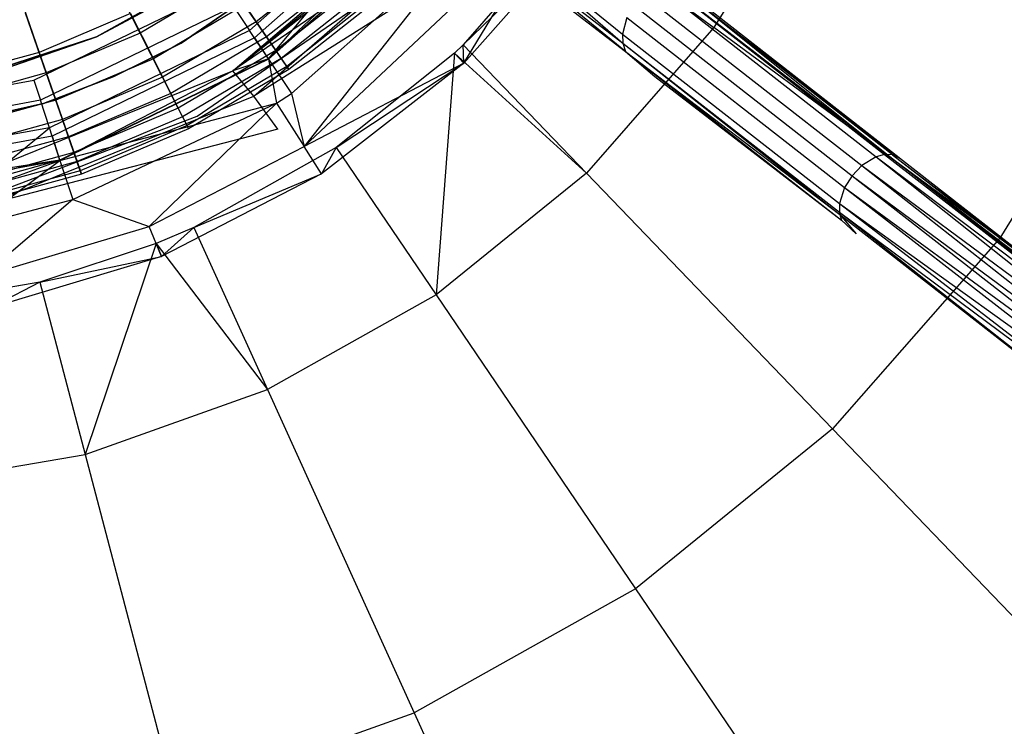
# Model space of a CAD drawing. Extents: x 5.4 to 34.8, y -14.7 to 14.7.
# Tile 158 of 251: x 20.9 to 24.3, y -4.8 to -2.3. Entities that reach past the tile are written whole.
import ezdxf

# ---------------------------------------------------------------- set-up
doc = ezdxf.new("R2010")
doc.units = 0
doc.header["$LTSCALE"] = 2.54
doc.layers.get('0').update_dxf_attribs({"color": 13, "linetype": 'CONTINUOUS'})

# ---------------------------------------------------------------- blocks, each defined once
blk = doc.blocks.new('BOHO_S_PM_7777_STL')
at = {"color": 0}
for p, q in [((23.6608, -1.7759, 24.9682), (23.3098, -2.3484, 24.9682)), ((23.6608, -1.7759, 24.9682), (23.3098, -2.3484, 24.9682)), ((22.2754, -1.8463, 25.9286), (21.6974, -2.3588, 25.9286)), ((22.2754, -1.8463, 25.9286), (21.6974, -2.3588, 25.9286)), ((22.2986, -1.8662, 26.5706), (21.7144, -2.3842, 26.5706)), ((22.2986, -1.8662, 26.5706), (21.7144, -2.3842, 26.5706)), ((21.7631, -2.4571, 25.704), (22.2754, -1.8463, 25.9286)), ((21.7631, -2.4571, 25.704), (22.2754, -1.8463, 25.9286)), ((21.6397, -2.4985, 25.6517), (22.342, -1.9019, 25.6517)), ((21.6397, -2.4985, 25.6517), (22.342, -1.9019, 25.6517)), ((21.6397, -2.4985, 25.6517), (22.3466, -1.9187, 25.6758)), ((21.6397, -2.4985, 25.6517), (22.3466, -1.9187, 25.6758)), ((21.6397, -2.4985, 25.6517), (22.3565, -1.9333, 25.704)), ((21.6397, -2.4985, 25.6517), (22.3565, -1.9333, 25.704)), ((22.4588, -1.9387, 25.4475), (21.6397, -2.4985, 25.6517)), ((22.4588, -1.9387, 25.4475), (21.6397, -2.4985, 25.6517)), ((21.7125, -2.5864, 25.4475), (22.4588, -1.9387, 25.4475)), ((21.7125, -2.5864, 25.4475), (22.4588, -1.9387, 25.4475)), ((21.7631, -2.4571, 25.704), (22.3355, -1.9173, 25.7458)), ((21.7631, -2.4571, 25.704), (22.3355, -1.9173, 25.7458)), ((22.3565, -1.9333, 25.704), (21.7631, -2.4571, 25.704)), ((22.3565, -1.9333, 25.704), (21.7631, -2.4571, 25.704)), ((22.3657, -1.9238, 26.1937), (21.7635, -2.4578, 26.1937)), ((22.3657, -1.9238, 26.1937), (21.7635, -2.4578, 26.1937)), ((21.887, -2.7612, 25.8475), (22.7652, -1.9371, 25.8475)), ((21.887, -2.7612, 25.8475), (22.7652, -1.9371, 25.8475)), ((22.4416, -2.4722, 25.6432), (22.7652, -1.9371, 25.8475)), ((22.4416, -2.4722, 25.6432), (22.7652, -1.9371, 25.8475)), ((22.4588, -1.9387, 25.4475), (22.9932, -2.4022, 24.7845)), ((22.4588, -1.9387, 25.4475), (22.9932, -2.4022, 24.7845)), ((22.4588, -1.9387, 25.4475), (22.9921, -2.371, 24.7633)), ((22.4588, -1.9387, 25.4475), (22.9921, -2.371, 24.7633)), ((22.8125, -1.9821, 25.563), (22.4388, -2.4083, 25.563)), ((22.8125, -1.9821, 25.563), (22.4388, -2.4083, 25.563)), ((22.8125, -1.9821, 25.563), (23.3098, -2.3484, 24.9682)), ((22.8125, -1.9821, 25.563), (23.3098, -2.3484, 24.9682)), ((22.4388, -2.4083, 25.563), (22.8564, -2.0039, 25.6432)), ((22.4388, -2.4083, 25.563), (22.8564, -2.0039, 25.6432)), ((22.8564, -2.0039, 25.6432), (22.4416, -2.4722, 25.6432)), ((22.8564, -2.0039, 25.6432), (22.4416, -2.4722, 25.6432)), ((23.0031, -2.4311, 24.8113), (22.485, -2.0106, 25.4463)), ((22.485, -2.0106, 25.4463), (22.9932, -2.4022, 24.7845)), ((22.485, -2.0106, 25.4463), (22.9932, -2.4022, 24.7845)), ((23.0031, -2.4311, 24.8113), (22.485, -2.0106, 25.4463)), ((23.9526, -2.8001, 24.0206), (22.9456, -2.0136, 25.1557)), ((21.843, -2.5768, 25.8507), (22.4744, -2.0169, 25.8507)), ((21.843, -2.5768, 25.8507), (22.4744, -2.0169, 25.8507)), ((22.4744, -2.0169, 25.8507), (21.887, -2.7612, 25.8475)), ((22.4744, -2.0169, 25.8507), (21.887, -2.7612, 25.8475)), ((22.5327, -2.0699, 25.4449), (21.7125, -2.5864, 25.4475)), ((22.5327, -2.0699, 25.4449), (23.0031, -2.4311, 24.8113)), ((21.891, -2.1055, 154.1511), (21.4606, -2.4022, 154.1511)), ((21.4606, -2.4022, 161.7511), (21.891, -2.1055, 161.7511)), ((21.891, -2.1055, 154.1511), (21.4606, -2.4022, 154.1511)), ((21.4606, -2.4022, 161.7511), (21.891, -2.1055, 161.7511)), ((22.0165, -2.0947, 15.6335), (21.7204, -2.3285, 15.6335)), ((22.0165, -2.0947, 15.6335), (21.7204, -2.3285, 15.6335)), ((21.1659, -2.3812, 154.1511), (21.6104, -2.1318, 154.1511)), ((21.6104, -2.1318, 161.7511), (21.1659, -2.3812, 161.7511)), ((21.6104, -2.1318, 161.7511), (21.1659, -2.3812, 161.7511)), ((21.1659, -2.3812, 154.1511), (21.6104, -2.1318, 154.1511)), ((22.0588, -2.1415, 17.6916), (21.7561, -2.3806, 17.6916)), ((22.0588, -2.1415, 17.6916), (21.7561, -2.3806, 17.6916)), ((21.5344, -2.1829, 154.4311), (21.1659, -2.3812, 154.4311)), ((21.1659, -2.3812, 154.3511), (21.5344, -2.1829, 154.3511)), ((21.5344, -2.1829, 154.4311), (21.1659, -2.3812, 154.4311)), ((21.1659, -2.3812, 154.3511), (21.5344, -2.1829, 154.3511)), ((21.3184, -2.3676, 15.2737), (21.2194, -2.1718, 14.9409)), ((21.3184, -2.3676, 15.2737), (21.2194, -2.1718, 14.9409)), ((21.6233, -2.187, 15.2737), (21.3184, -2.3676, 15.2737)), ((21.6233, -2.187, 15.2737), (21.3184, -2.3676, 15.2737)), ((21.7204, -2.3285, 15.6335), (21.6233, -2.187, 15.2737)), ((21.7204, -2.3285, 15.6335), (21.6233, -2.187, 15.2737)), ((22.0974, -2.1842, 16.0134), (21.7886, -2.428, 16.0134)), ((22.0974, -2.1842, 16.0134), (21.7886, -2.428, 16.0134)), ((20.9486, -2.5313, 26.5706), (21.6009, -2.2144, 26.5706)), ((20.9486, -2.5313, 26.5706), (21.6009, -2.2144, 26.5706)), ((22.1198, -2.2089, 17.2516), (21.8075, -2.4555, 17.2516)), ((22.1198, -2.2089, 17.2516), (21.8075, -2.4555, 17.2516)), ((23.1191, -2.2083, 24.7632), (23.8727, -2.7971, 23.9339)), ((23.1191, -2.2083, 24.7632), (23.8727, -2.7971, 23.9339)), ((23.9094, -2.7887, 23.964), (23.1496, -2.2018, 24.7844)), ((23.1496, -2.2018, 24.7844), (23.9017, -2.7894, 23.9568)), ((23.1496, -2.2018, 24.7844), (23.9017, -2.7894, 23.9568)), ((23.9094, -2.7887, 23.964), (23.1496, -2.2018, 24.7844)), ((23.9301, -2.7903, 23.9859), (23.1801, -2.2043, 24.8112)), ((23.1801, -2.2043, 24.8112), (23.9526, -2.8001, 24.0206)), ((23.1801, -2.2043, 24.8112), (23.9526, -2.8001, 24.0206)), ((23.9094, -2.7887, 23.964), (23.1801, -2.2043, 24.8112)), ((23.9301, -2.7903, 23.9859), (23.1801, -2.2043, 24.8112)), ((23.9094, -2.7887, 23.964), (23.1801, -2.2043, 24.8112)), ((20.8963, -2.23, 18.9274), (20.9673, -2.4345, 18.5337)), ((20.8963, -2.23, 18.9274), (20.9673, -2.4345, 18.5337)), ((21.5161, -2.6564, 21.4263), (22.1113, -2.2455, 21.4263)), ((21.5161, -2.6564, 21.4263), (22.1113, -2.2455, 21.4263)), ((21.5161, -2.6564, 21.2294), (22.1113, -2.2455, 21.2294)), ((21.5161, -2.6564, 21.2294), (22.1113, -2.2455, 21.2294)), ((22.1425, -2.2341, 16.4063), (21.8267, -2.4835, 16.4063)), ((22.1425, -2.2341, 16.4063), (21.8267, -2.4835, 16.4063)), ((22.1511, -2.2435, 16.8047), (21.8339, -2.4939, 16.8047)), ((22.1511, -2.2435, 16.8047), (21.8339, -2.4939, 16.8047)), ((23.0675, -2.2374, 24.7393), (23.8229, -2.8275, 23.908)), ((23.0675, -2.2374, 24.7393), (23.8229, -2.8275, 23.908)), ((21.6416, -2.2753, 26.2386), (20.9714, -2.601, 26.2386)), ((21.6416, -2.2753, 26.2386), (20.9714, -2.601, 26.2386)), ((21.6801, -2.2699, 18.1204), (21.3637, -2.4573, 18.1204)), ((21.6801, -2.2699, 18.1204), (21.3637, -2.4573, 18.1204)), ((21.6416, -2.2753, 26.2386), (21.6974, -2.3588, 25.9286)), ((21.6416, -2.2753, 26.2386), (21.6974, -2.3588, 25.9286)), ((21.6801, -2.2699, 18.1204), (21.7561, -2.3806, 17.6916)), ((21.6801, -2.2699, 18.1204), (21.7561, -2.3806, 17.6916)), ((23.0333, -2.2722, 24.7334), (23.7891, -2.8627, 23.9017)), ((23.0333, -2.2722, 24.7334), (23.7891, -2.8627, 23.9017)), ((20.9921, -2.506, 15.2737), (20.9201, -2.2987, 14.9409)), ((20.9921, -2.506, 15.2737), (20.9201, -2.2987, 14.9409)), ((21.2842, -2.3001, 18.5337), (20.9673, -2.4345, 18.5337)), ((21.2842, -2.3001, 18.5337), (20.9673, -2.4345, 18.5337)), ((21.2842, -2.3001, 18.5337), (21.3637, -2.4573, 18.1204)), ((21.2842, -2.3001, 18.5337), (21.3637, -2.4573, 18.1204)), ((23.0078, -2.3138, 24.7393), (22.9921, -2.371, 24.7633)), ((23.0078, -2.3138, 24.7393), (22.9921, -2.371, 24.7633)), ((23.0078, -2.3138, 24.7393), (23.7631, -2.904, 23.9081)), ((23.0078, -2.3138, 24.7393), (23.7631, -2.904, 23.9081)), ((21.7204, -2.3285, 15.6335), (21.3958, -2.5208, 15.6335)), ((21.7204, -2.3285, 15.6335), (21.3958, -2.5208, 15.6335)), ((21.7886, -2.428, 16.0134), (21.7204, -2.3285, 15.6335)), ((21.7886, -2.428, 16.0134), (21.7204, -2.3285, 15.6335)), ((23.3098, -2.3484, 24.9682), (22.867, -2.8534, 24.9682)), ((23.3098, -2.3484, 24.9682), (22.867, -2.8534, 24.9682)), ((24.3022, -3.0796, 23.9095), (23.3098, -2.3484, 24.9682)), ((24.3022, -3.0796, 23.9095), (23.3098, -2.3484, 24.9682)), ((24.7626, -2.3288, 23.9095), (24.3022, -3.0796, 23.9095)), ((24.7626, -2.3288, 23.9095), (24.3022, -3.0796, 23.9095)), ((20.6813, -2.5391, 154.1511), (21.1659, -2.3812, 154.1511)), ((21.1659, -2.3812, 161.7511), (20.6813, -2.5391, 161.7511)), ((21.1659, -2.3812, 161.7511), (20.6813, -2.5391, 161.7511)), ((20.6813, -2.5391, 154.1511), (21.1659, -2.3812, 154.1511)), ((20.7704, -2.5178, 154.3511), (21.1659, -2.3812, 154.3511)), ((21.1659, -2.3812, 154.4311), (20.7704, -2.5178, 154.4311)), ((21.1659, -2.3812, 154.4311), (20.7704, -2.5178, 154.4311)), ((20.7704, -2.5178, 154.3511), (21.1659, -2.3812, 154.3511)), ((21.3184, -2.3676, 15.2737), (20.9921, -2.506, 15.2737)), ((21.3184, -2.3676, 15.2737), (20.9921, -2.506, 15.2737)), ((21.6974, -2.3588, 25.9286), (21.0026, -2.6964, 25.9286)), ((21.6974, -2.3588, 25.9286), (21.0026, -2.6964, 25.9286)), ((21.7144, -2.3842, 26.5706), (21.0121, -2.7254, 26.5706)), ((21.7144, -2.3842, 26.5706), (21.0121, -2.7254, 26.5706)), ((21.1659, -2.3812, 161.7511), (21.1659, -2.3812, 154.1511)), ((21.1659, -2.3812, 161.7511), (21.1659, -2.3812, 154.1511)), ((21.1659, -2.3812, 154.4311), (21.1659, -2.3812, 154.3511)), ((21.1659, -2.3812, 154.4311), (21.1659, -2.3812, 154.3511)), ((21.3958, -2.5208, 15.6335), (21.3184, -2.3676, 15.2737)), ((21.3958, -2.5208, 15.6335), (21.3184, -2.3676, 15.2737)), ((21.7561, -2.3806, 17.6916), (21.4242, -2.5771, 17.6916)), ((21.7561, -2.3806, 17.6916), (21.4242, -2.5771, 17.6916)), ((21.7631, -2.4571, 25.704), (21.6974, -2.3588, 25.9286)), ((21.7631, -2.4571, 25.704), (21.6974, -2.3588, 25.9286)), ((21.7144, -2.3842, 26.5706), (21.7635, -2.4578, 26.1937)), ((21.7144, -2.3842, 26.5706), (21.7635, -2.4578, 26.1937)), ((21.7561, -2.3806, 17.6916), (21.8075, -2.4555, 17.2516)), ((21.7561, -2.3806, 17.6916), (21.8075, -2.4555, 17.2516)), ((22.9921, -2.371, 24.7633), (22.9932, -2.4022, 24.7845)), ((22.9921, -2.371, 24.7633), (22.9932, -2.4022, 24.7845)), ((22.9921, -2.371, 24.7633), (23.7457, -2.9597, 23.934)), ((22.9921, -2.371, 24.7633), (23.7457, -2.9597, 23.934)), ((21.4606, -2.4022, 154.1511), (21.2262, -2.5186, 154.1511)), ((21.2262, -2.5186, 161.7511), (21.4606, -2.4022, 161.7511)), ((21.4606, -2.4022, 154.1511), (21.2262, -2.5186, 154.1511)), ((21.2262, -2.5186, 161.7511), (21.4606, -2.4022, 161.7511)), ((21.4606, -2.4022, 154.1511), (21.4606, -2.4022, 161.7511)), ((21.4606, -2.4022, 154.1511), (21.4606, -2.4022, 161.7511)), ((22.4388, -2.4083, 25.563), (22.4086, -2.437, 25.563)), ((22.4388, -2.4083, 25.563), (22.4086, -2.437, 25.563)), ((22.4388, -2.4083, 25.563), (22.867, -2.8534, 24.9682)), ((22.4388, -2.4083, 25.563), (22.867, -2.8534, 24.9682)), ((22.4416, -2.4722, 25.6432), (22.4388, -2.4083, 25.563)), ((22.4416, -2.4722, 25.6432), (22.4388, -2.4083, 25.563)), ((22.9932, -2.4022, 24.7845), (23.0031, -2.4311, 24.8113)), ((22.9932, -2.4022, 24.7845), (23.0031, -2.4311, 24.8113)), ((22.9932, -2.4022, 24.7845), (23.7464, -2.9973, 23.964)), ((22.9932, -2.4022, 24.7845), (23.7464, -2.9973, 23.964)), ((22.9932, -2.4022, 24.7845), (23.7452, -2.9897, 23.9569)), ((22.9932, -2.4022, 24.7845), (23.7452, -2.9897, 23.9569)), ((20.9673, -2.4345, 18.5337), (20.6352, -2.5254, 18.5337)), ((20.9673, -2.4345, 18.5337), (20.6352, -2.5254, 18.5337)), ((20.9673, -2.4345, 18.5337), (21.0251, -2.6009, 18.1204)), ((20.9673, -2.4345, 18.5337), (21.0251, -2.6009, 18.1204)), ((21.3637, -2.4573, 18.1204), (21.0251, -2.6009, 18.1204)), ((21.3637, -2.4573, 18.1204), (21.0251, -2.6009, 18.1204)), ((21.7631, -2.4571, 25.704), (21.0393, -2.8088, 25.704)), ((21.7631, -2.4571, 25.704), (21.0393, -2.8088, 25.704)), ((21.7635, -2.4578, 26.1937), (21.0395, -2.8095, 26.1937)), ((21.7635, -2.4578, 26.1937), (21.0395, -2.8095, 26.1937)), ((21.3637, -2.4573, 18.1204), (21.4242, -2.5771, 17.6916)), ((21.3637, -2.4573, 18.1204), (21.4242, -2.5771, 17.6916)), ((21.7886, -2.428, 16.0134), (21.4502, -2.6285, 16.0134)), ((21.7886, -2.428, 16.0134), (21.4502, -2.6285, 16.0134)), ((21.8075, -2.4555, 17.2516), (21.4652, -2.6582, 17.2516)), ((21.8075, -2.4555, 17.2516), (21.4652, -2.6582, 17.2516)), ((21.7631, -2.4571, 25.704), (21.6397, -2.4985, 25.6517)), ((21.7631, -2.4571, 25.704), (21.6397, -2.4985, 25.6517)), ((21.7635, -2.4578, 26.1937), (21.843, -2.5768, 25.8507)), ((21.7635, -2.4578, 26.1937), (21.843, -2.5768, 25.8507)), ((21.7635, -2.4578, 26.1937), (21.7909, -2.6109, 25.8507)), ((21.7635, -2.4578, 26.1937), (21.7909, -2.6109, 25.8507)), ((21.8267, -2.4835, 16.4063), (21.7886, -2.428, 16.0134)), ((21.8267, -2.4835, 16.4063), (21.7886, -2.428, 16.0134)), ((21.8075, -2.4555, 17.2516), (21.8339, -2.4939, 16.8047)), ((21.8075, -2.4555, 17.2516), (21.8339, -2.4939, 16.8047)), ((22.4086, -2.437, 25.563), (21.9985, -2.7652, 25.563)), ((22.4086, -2.437, 25.563), (21.9985, -2.7652, 25.563)), ((22.4086, -2.437, 25.563), (22.3453, -3.2763, 24.9682)), ((22.4086, -2.437, 25.563), (22.3453, -3.2763, 24.9682)), ((22.4086, -2.437, 25.563), (22.867, -2.8534, 24.9682)), ((22.4086, -2.437, 25.563), (22.867, -2.8534, 24.9682)), ((22.4086, -2.437, 25.563), (22.4416, -2.4722, 25.6432)), ((22.4086, -2.437, 25.563), (22.4416, -2.4722, 25.6432)), ((23.0031, -2.4311, 24.8113), (23.1051, -2.5186, 24.7481)), ((23.0031, -2.4311, 24.8113), (23.7531, -3.017, 23.986)), ((23.0031, -2.4311, 24.8113), (23.7531, -3.017, 23.986)), ((23.0031, -2.4311, 24.8113), (23.7464, -2.9973, 23.964)), ((23.0031, -2.4311, 24.8113), (23.7464, -2.9973, 23.964)), ((21.8267, -2.4835, 16.4063), (21.4805, -2.6885, 16.4063)), ((21.8267, -2.4835, 16.4063), (21.4805, -2.6885, 16.4063)), ((21.8339, -2.4939, 16.8047), (21.4862, -2.6999, 16.8047)), ((21.8339, -2.4939, 16.8047), (21.4862, -2.6999, 16.8047)), ((21.8339, -2.4939, 16.8047), (21.8267, -2.4835, 16.4063)), ((21.8339, -2.4939, 16.8047), (21.8267, -2.4835, 16.4063)), ((22.4416, -2.4722, 25.6432), (21.887, -2.7612, 25.8475)), ((22.4416, -2.4722, 25.6432), (21.887, -2.7612, 25.8475)), ((22.4416, -2.4722, 25.6432), (21.9478, -2.8564, 25.6432)), ((22.4416, -2.4722, 25.6432), (21.9478, -2.8564, 25.6432)), ((21.9985, -2.7652, 25.563), (22.4416, -2.4722, 25.6432)), ((21.9985, -2.7652, 25.563), (22.4416, -2.4722, 25.6432)), ((20.9921, -2.506, 15.2737), (20.6503, -2.5996, 15.2737)), ((20.9921, -2.506, 15.2737), (20.6503, -2.5996, 15.2737)), ((20.7702, -2.8505, 25.6517), (21.6397, -2.4985, 25.6517)), ((20.7702, -2.8505, 25.6517), (21.6397, -2.4985, 25.6517)), ((21.2262, -2.5186, 154.1511), (20.9818, -2.6121, 154.1511)), ((20.9818, -2.6121, 161.7511), (21.2262, -2.5186, 161.7511)), ((20.9818, -2.6121, 161.7511), (21.2262, -2.5186, 161.7511)), ((21.2262, -2.5186, 154.1511), (20.9818, -2.6121, 154.1511)), ((21.0484, -2.6681, 15.6335), (20.9921, -2.506, 15.2737)), ((21.0484, -2.6681, 15.6335), (20.9921, -2.506, 15.2737)), ((21.0393, -2.8088, 25.704), (21.6397, -2.4985, 25.6517)), ((21.0393, -2.8088, 25.704), (21.6397, -2.4985, 25.6517)), ((21.3958, -2.5208, 15.6335), (21.0484, -2.6681, 15.6335)), ((21.3958, -2.5208, 15.6335), (21.0484, -2.6681, 15.6335)), ((21.2262, -2.5186, 154.1511), (21.2262, -2.5186, 161.7511)), ((21.2262, -2.5186, 154.1511), (21.2262, -2.5186, 161.7511)), ((21.4502, -2.6285, 16.0134), (21.3958, -2.5208, 15.6335)), ((21.4502, -2.6285, 16.0134), (21.3958, -2.5208, 15.6335)), ((21.7125, -2.5864, 25.4475), (21.6397, -2.4985, 25.6517)), ((21.7125, -2.5864, 25.4475), (21.6397, -2.4985, 25.6517)), ((23.1051, -2.5186, 24.7481), (23.7531, -3.017, 23.986)), ((20.2351, -2.6605, 26.5706), (20.9486, -2.5313, 26.5706)), ((20.2351, -2.6605, 26.5706), (20.9486, -2.5313, 26.5706)), ((20.9486, -2.5313, 26.5706), (20.9714, -2.601, 26.2386)), ((20.9486, -2.5313, 26.5706), (20.9714, -2.601, 26.2386)), ((20.7802, -2.9641, 25.4475), (21.7125, -2.5864, 25.4475)), ((20.7802, -2.9641, 25.4475), (21.7125, -2.5864, 25.4475)), ((21.4242, -2.5771, 17.6916), (21.0691, -2.7277, 17.6916)), ((21.4242, -2.5771, 17.6916), (21.0691, -2.7277, 17.6916)), ((21.4242, -2.5771, 17.6916), (21.4652, -2.6582, 17.2516)), ((21.4242, -2.5771, 17.6916), (21.4652, -2.6582, 17.2516)), ((21.7953, -2.7012, 25.4449), (21.7125, -2.5864, 25.4475)), ((21.7909, -2.6109, 25.8507), (21.843, -2.5768, 25.8507)), ((21.7909, -2.6109, 25.8507), (21.843, -2.5768, 25.8507)), ((21.843, -2.5768, 25.8507), (21.887, -2.7612, 25.8475)), ((21.843, -2.5768, 25.8507), (21.887, -2.7612, 25.8475)), ((20.9714, -2.601, 26.2386), (20.2382, -2.7337, 26.2386)), ((20.9714, -2.601, 26.2386), (20.2382, -2.7337, 26.2386)), ((20.9818, -2.6121, 154.1511), (20.4719, -2.7276, 154.1511)), ((20.4719, -2.7276, 161.7511), (20.9818, -2.6121, 161.7511)), ((20.9818, -2.6121, 154.1511), (20.4719, -2.7276, 154.1511)), ((20.4719, -2.7276, 161.7511), (20.9818, -2.6121, 161.7511)), ((21.0251, -2.6009, 18.1204), (20.6703, -2.6981, 18.1204)), ((21.0251, -2.6009, 18.1204), (20.6703, -2.6981, 18.1204)), ((21.0026, -2.6964, 25.9286), (20.9714, -2.601, 26.2386)), ((21.0026, -2.6964, 25.9286), (20.9714, -2.601, 26.2386)), ((20.9818, -2.6121, 154.1511), (20.9818, -2.6121, 161.7511)), ((20.9818, -2.6121, 154.1511), (20.9818, -2.6121, 161.7511)), ((21.0251, -2.6009, 18.1204), (21.0691, -2.7277, 17.6916)), ((21.0251, -2.6009, 18.1204), (21.0691, -2.7277, 17.6916)), ((21.0395, -2.8095, 26.1937), (21.7909, -2.6109, 25.8507)), ((21.0395, -2.8095, 26.1937), (21.7909, -2.6109, 25.8507)), ((21.084, -2.9456, 25.8507), (21.7909, -2.6109, 25.8507)), ((21.084, -2.9456, 25.8507), (21.7909, -2.6109, 25.8507)), ((21.4502, -2.6285, 16.0134), (21.088, -2.7821, 16.0134)), ((21.4502, -2.6285, 16.0134), (21.088, -2.7821, 16.0134)), ((21.7909, -2.6109, 25.8507), (21.3496, -3.0385, 25.8475)), ((21.7909, -2.6109, 25.8507), (21.3496, -3.0385, 25.8475)), ((21.4805, -2.6885, 16.4063), (21.4502, -2.6285, 16.0134)), ((21.4805, -2.6885, 16.4063), (21.4502, -2.6285, 16.0134)), ((21.7909, -2.6109, 25.8507), (21.887, -2.7612, 25.8475)), ((21.7909, -2.6109, 25.8507), (21.887, -2.7612, 25.8475)), ((20.8399, -2.9128, 21.4263), (21.5161, -2.6564, 21.4263)), ((20.8399, -2.9128, 21.4263), (21.5161, -2.6564, 21.4263)), ((20.8399, -2.9128, 21.2294), (21.5161, -2.6564, 21.2294)), ((20.8399, -2.9128, 21.2294), (21.5161, -2.6564, 21.2294)), ((21.4652, -2.6582, 17.2516), (21.0989, -2.8136, 17.2516)), ((21.4652, -2.6582, 17.2516), (21.0989, -2.8136, 17.2516)), ((21.4652, -2.6582, 17.2516), (21.4862, -2.6999, 16.8047)), ((21.4652, -2.6582, 17.2516), (21.4862, -2.6999, 16.8047)), ((21.5161, -2.6564, 21.4263), (21.5161, -2.6564, 21.2294)), ((21.5161, -2.6564, 21.4263), (21.5161, -2.6564, 21.2294)), ((21.0026, -2.6964, 25.9286), (20.2424, -2.834, 25.9286)), ((21.0026, -2.6964, 25.9286), (20.2424, -2.834, 25.9286)), ((21.0484, -2.6681, 15.6335), (20.6845, -2.7678, 15.6335)), ((21.0484, -2.6681, 15.6335), (20.6845, -2.7678, 15.6335)), ((20.7772, -2.8812, 25.704), (21.0026, -2.6964, 25.9286)), ((20.7772, -2.8812, 25.704), (21.0026, -2.6964, 25.9286)), ((21.0393, -2.8088, 25.704), (21.0026, -2.6964, 25.9286)), ((21.0393, -2.8088, 25.704), (21.0026, -2.6964, 25.9286)), ((21.088, -2.7821, 16.0134), (21.0484, -2.6681, 15.6335)), ((21.088, -2.7821, 16.0134), (21.0484, -2.6681, 15.6335)), ((21.4805, -2.6885, 16.4063), (21.11, -2.8456, 16.4063)), ((21.4805, -2.6885, 16.4063), (21.11, -2.8456, 16.4063)), ((21.4862, -2.6999, 16.8047), (21.1142, -2.8576, 16.8047)), ((21.4862, -2.6999, 16.8047), (21.1142, -2.8576, 16.8047)), ((21.4862, -2.6999, 16.8047), (21.4805, -2.6885, 16.4063)), ((21.4862, -2.6999, 16.8047), (21.4805, -2.6885, 16.4063)), ((21.0121, -2.7254, 26.5706), (20.2437, -2.8645, 26.5706)), ((21.0121, -2.7254, 26.5706), (20.2437, -2.8645, 26.5706)), ((21.0691, -2.7277, 17.6916), (20.6971, -2.8296, 17.6916)), ((21.0691, -2.7277, 17.6916), (20.6971, -2.8296, 17.6916)), ((21.7953, -2.7012, 25.4449), (20.7802, -2.9641, 25.4475)), ((21.0121, -2.7254, 26.5706), (21.0395, -2.8095, 26.1937)), ((21.0121, -2.7254, 26.5706), (21.0395, -2.8095, 26.1937)), ((21.0691, -2.7277, 17.6916), (21.0989, -2.8136, 17.2516)), ((21.0691, -2.7277, 17.6916), (21.0989, -2.8136, 17.2516)), ((21.3496, -3.0385, 25.8475), (21.887, -2.7612, 25.8475)), ((21.3496, -3.0385, 25.8475), (21.887, -2.7612, 25.8475)), ((21.9985, -2.7652, 25.563), (21.5042, -3.0425, 25.563)), ((21.9985, -2.7652, 25.563), (21.5042, -3.0425, 25.563)), ((21.9478, -2.8564, 25.6432), (21.887, -2.7612, 25.8475)), ((21.9478, -2.8564, 25.6432), (21.887, -2.7612, 25.8475)), ((21.9985, -2.7652, 25.563), (21.9478, -2.8564, 25.6432)), ((21.9985, -2.7652, 25.563), (21.9478, -2.8564, 25.6432)), ((21.9985, -2.7652, 25.563), (22.3453, -3.2763, 24.9682)), ((21.9985, -2.7652, 25.563), (22.3453, -3.2763, 24.9682)), ((21.088, -2.7821, 16.0134), (20.7085, -2.886, 16.0134)), ((21.088, -2.7821, 16.0134), (20.7085, -2.886, 16.0134)), ((21.11, -2.8456, 16.4063), (21.088, -2.7821, 16.0134)), ((21.11, -2.8456, 16.4063), (21.088, -2.7821, 16.0134)), ((23.8727, -2.7971, 23.9339), (23.8229, -2.8275, 23.908)), ((23.8727, -2.7971, 23.9339), (23.8229, -2.8275, 23.908)), ((23.9017, -2.7894, 23.9568), (23.8727, -2.7971, 23.9339)), ((23.9017, -2.7894, 23.9568), (23.8727, -2.7971, 23.9339)), ((23.8727, -2.7971, 23.9339), (25.0893, -3.7642, 22.6222)), ((23.8727, -2.7971, 23.9339), (25.0893, -3.7642, 22.6222)), ((23.8727, -2.7971, 23.9339), (25.1414, -3.7513, 22.6589)), ((23.8727, -2.7971, 23.9339), (25.1414, -3.7513, 22.6589)), ((23.9094, -2.7887, 23.964), (23.9017, -2.7894, 23.9568)), ((23.9094, -2.7887, 23.964), (23.9017, -2.7894, 23.9568)), ((23.9017, -2.7894, 23.9568), (25.1414, -3.7513, 22.6589)), ((23.9017, -2.7894, 23.9568), (25.1414, -3.7513, 22.6589)), ((23.9301, -2.7903, 23.9859), (23.9094, -2.7887, 23.964)), ((25.1414, -3.7513, 22.6589), (23.9094, -2.7887, 23.964)), ((23.9094, -2.7887, 23.964), (25.1934, -3.7697, 22.7168)), ((23.9094, -2.7887, 23.964), (25.1934, -3.7697, 22.7168)), ((23.9301, -2.7903, 23.9859), (23.9094, -2.7887, 23.964)), ((25.1414, -3.7513, 22.6589), (23.9094, -2.7887, 23.964)), ((23.9301, -2.7903, 23.9859), (23.9526, -2.8001, 24.0206)), ((23.9301, -2.7903, 23.9859), (25.1934, -3.7697, 22.7168)), ((23.9301, -2.7903, 23.9859), (25.1934, -3.7697, 22.7168)), ((23.9301, -2.7903, 23.9859), (24.4973, -3.2266, 23.45)), ((23.9301, -2.7903, 23.9859), (24.4973, -3.2266, 23.45)), ((23.9544, -2.8014, 24.0187), (23.9301, -2.7903, 23.9859)), ((23.9544, -2.8014, 24.0187), (23.9526, -2.8001, 24.0206)), ((24.4973, -3.2266, 23.45), (23.9544, -2.8014, 24.0187)), ((21.0395, -2.8095, 26.1937), (20.2475, -2.9529, 26.1937)), ((21.0395, -2.8095, 26.1937), (20.2475, -2.9529, 26.1937)), ((20.2536, -3.0959, 25.8507), (21.0395, -2.8095, 26.1937)), ((20.2536, -3.0959, 25.8507), (21.0395, -2.8095, 26.1937)), ((21.0989, -2.8136, 17.2516), (20.7152, -2.9187, 17.2516)), ((21.0989, -2.8136, 17.2516), (20.7152, -2.9187, 17.2516)), ((20.735, -3.0375, 25.8507), (21.0395, -2.8095, 26.1937)), ((20.735, -3.0375, 25.8507), (21.0395, -2.8095, 26.1937)), ((21.0393, -2.8088, 25.704), (20.7702, -2.8505, 25.6517)), ((21.0393, -2.8088, 25.704), (20.7702, -2.8505, 25.6517)), ((21.0393, -2.8088, 25.704), (20.7772, -2.8812, 25.704)), ((21.0393, -2.8088, 25.704), (20.7772, -2.8812, 25.704)), ((21.0395, -2.8095, 26.1937), (21.084, -2.9456, 25.8507)), ((21.0395, -2.8095, 26.1937), (21.084, -2.9456, 25.8507)), ((21.0989, -2.8136, 17.2516), (21.1142, -2.8576, 16.8047)), ((21.0989, -2.8136, 17.2516), (21.1142, -2.8576, 16.8047)), ((23.8229, -2.8275, 23.908), (23.7891, -2.8627, 23.9017)), ((23.8229, -2.8275, 23.908), (23.7891, -2.8627, 23.9017)), ((23.8229, -2.8275, 23.908), (25.047, -3.7922, 22.6044)), ((23.8229, -2.8275, 23.908), (25.047, -3.7922, 22.6044)), ((23.8229, -2.8275, 23.908), (25.0893, -3.7642, 22.6222)), ((23.8229, -2.8275, 23.908), (25.0893, -3.7642, 22.6222)), ((21.11, -2.8456, 16.4063), (20.7219, -2.9519, 16.4063)), ((21.11, -2.8456, 16.4063), (20.7219, -2.9519, 16.4063)), ((21.1142, -2.8576, 16.8047), (20.7245, -2.9644, 16.8047)), ((21.1142, -2.8576, 16.8047), (20.7245, -2.9644, 16.8047)), ((21.1142, -2.8576, 16.8047), (21.11, -2.8456, 16.4063)), ((21.1142, -2.8576, 16.8047), (21.11, -2.8456, 16.4063)), ((21.9478, -2.8564, 25.6432), (21.3919, -3.1433, 25.6432)), ((21.9478, -2.8564, 25.6432), (21.3919, -3.1433, 25.6432)), ((21.5042, -3.0425, 25.563), (21.9478, -2.8564, 25.6432)), ((21.5042, -3.0425, 25.563), (21.9478, -2.8564, 25.6432)), ((22.867, -2.8534, 24.9682), (22.3453, -3.2763, 24.9682)), ((22.867, -2.8534, 24.9682), (22.3453, -3.2763, 24.9682)), ((22.867, -2.8534, 24.9682), (23.7217, -3.7417, 23.9095)), ((22.867, -2.8534, 24.9682), (23.7217, -3.7417, 23.9095)), ((23.7891, -2.8627, 23.9017), (23.7631, -2.904, 23.9081)), ((23.7891, -2.8627, 23.9017), (23.7631, -2.904, 23.9081)), ((23.7891, -2.8627, 23.9017), (25.018, -3.8228, 22.6)), ((23.7891, -2.8627, 23.9017), (25.018, -3.8228, 22.6)), ((23.7891, -2.8627, 23.9017), (25.047, -3.7922, 22.6044)), ((23.7891, -2.8627, 23.9017), (25.047, -3.7922, 22.6044)), ((23.7631, -2.904, 23.9081), (23.7457, -2.9597, 23.934)), ((23.7631, -2.904, 23.9081), (23.7457, -2.9597, 23.934)), ((23.7631, -2.904, 23.9081), (24.9953, -3.8584, 22.6044)), ((23.7631, -2.904, 23.9081), (24.9953, -3.8584, 22.6044)), ((23.7631, -2.904, 23.9081), (25.018, -3.8228, 22.6)), ((23.7631, -2.904, 23.9081), (25.018, -3.8228, 22.6)), ((20.735, -3.0375, 25.8507), (21.084, -2.9456, 25.8507)), ((20.735, -3.0375, 25.8507), (21.084, -2.9456, 25.8507)), ((21.084, -2.9456, 25.8507), (20.7703, -3.2123, 25.8475)), ((21.084, -2.9456, 25.8507), (20.7703, -3.2123, 25.8475)), ((21.084, -2.9456, 25.8507), (21.3496, -3.0385, 25.8475)), ((21.084, -2.9456, 25.8507), (21.3496, -3.0385, 25.8475)), ((23.7457, -2.9597, 23.934), (23.7452, -2.9897, 23.9569)), ((23.7457, -2.9597, 23.934), (23.7452, -2.9897, 23.9569)), ((23.7457, -2.9597, 23.934), (24.9784, -3.9061, 22.6222)), ((23.7457, -2.9597, 23.934), (24.9784, -3.9061, 22.6222)), ((23.7457, -2.9597, 23.934), (24.9953, -3.8584, 22.6044)), ((23.7457, -2.9597, 23.934), (24.9953, -3.8584, 22.6044)), ((23.7452, -2.9897, 23.9569), (23.7464, -2.9973, 23.964)), ((23.7452, -2.9897, 23.9569), (23.7464, -2.9973, 23.964)), ((23.7452, -2.9897, 23.9569), (24.9785, -3.9598, 22.6589)), ((23.7452, -2.9897, 23.9569), (24.9785, -3.9598, 22.6589)), ((23.7452, -2.9897, 23.9569), (24.9784, -3.9061, 22.6222)), ((23.7452, -2.9897, 23.9569), (24.9784, -3.9061, 22.6222)), ((23.7464, -2.9973, 23.964), (23.7531, -3.017, 23.986)), ((23.7464, -2.9973, 23.964), (23.7531, -3.017, 23.986)), ((23.7464, -2.9973, 23.964), (23.8031, -3.0639, 23.9834)), ((23.7464, -2.9973, 23.964), (24.9785, -3.9598, 22.6589)), ((20.7703, -3.2123, 25.8475), (21.3496, -3.0385, 25.8475)), ((20.7703, -3.2123, 25.8475), (21.3496, -3.0385, 25.8475)), ((21.3919, -3.1433, 25.6432), (21.3496, -3.0385, 25.8475)), ((21.3919, -3.1433, 25.6432), (21.3496, -3.0385, 25.8475)), ((23.7531, -3.017, 23.986), (23.8031, -3.0639, 23.9834)), ((21.5042, -3.0425, 25.563), (21.3738, -3.0985, 25.563)), ((21.5042, -3.0425, 25.563), (21.3738, -3.0985, 25.563)), ((21.5042, -3.0425, 25.563), (21.3919, -3.1433, 25.6432)), ((21.5042, -3.0425, 25.563), (21.3919, -3.1433, 25.6432)), ((21.5042, -3.0425, 25.563), (21.7596, -3.6049, 24.9682)), ((21.5042, -3.0425, 25.563), (21.7596, -3.6049, 24.9682)), ((21.3738, -3.0985, 25.563), (20.9701, -3.2324, 25.563)), ((21.3738, -3.0985, 25.563), (20.9701, -3.2324, 25.563)), ((21.3738, -3.0985, 25.563), (21.1269, -3.8298, 24.9682)), ((21.3738, -3.0985, 25.563), (21.1269, -3.8298, 24.9682)), ((21.3738, -3.0985, 25.563), (21.7596, -3.6049, 24.9682)), ((21.3738, -3.0985, 25.563), (21.7596, -3.6049, 24.9682)), ((21.3738, -3.0985, 25.563), (21.3919, -3.1433, 25.6432)), ((21.3738, -3.0985, 25.563), (21.3919, -3.1433, 25.6432)), ((24.3022, -3.0796, 23.9095), (23.7217, -3.7417, 23.9095)), ((24.3022, -3.0796, 23.9095), (23.7217, -3.7417, 23.9095)), ((24.3022, -3.0796, 23.9095), (25.6629, -4.082, 22.4925)), ((24.3022, -3.0796, 23.9095), (25.6629, -4.082, 22.4925)), ((21.3919, -3.1433, 25.6432), (20.7927, -3.3231, 25.6432)), ((21.3919, -3.1433, 25.6432), (20.7927, -3.3231, 25.6432)), ((20.9701, -3.2324, 25.563), (21.3919, -3.1433, 25.6432)), ((20.9701, -3.2324, 25.563), (21.3919, -3.1433, 25.6432)), ((20.9701, -3.2324, 25.563), (20.4116, -3.3292, 25.563)), ((20.9701, -3.2324, 25.563), (20.4116, -3.3292, 25.563)), ((20.9701, -3.2324, 25.563), (20.7927, -3.3231, 25.6432)), ((20.9701, -3.2324, 25.563), (20.7927, -3.3231, 25.6432)), ((20.9701, -3.2324, 25.563), (21.1269, -3.8298, 24.9682)), ((20.9701, -3.2324, 25.563), (21.1269, -3.8298, 24.9682)), ((22.3453, -3.2763, 24.9682), (21.7596, -3.6049, 24.9682)), ((22.3453, -3.2763, 24.9682), (21.7596, -3.6049, 24.9682)), ((22.3453, -3.2763, 24.9682), (23.0375, -4.2963, 23.9095)), ((22.3453, -3.2763, 24.9682), (23.0375, -4.2963, 23.9095)), ((21.1269, -3.8298, 24.9682), (21.7596, -3.6049, 24.9682)), ((21.1269, -3.8298, 24.9682), (21.7596, -3.6049, 24.9682)), ((21.7596, -3.6049, 24.9682), (22.2695, -4.7272, 23.9095)), ((21.7596, -3.6049, 24.9682), (22.2695, -4.7272, 23.9095)), ((23.7217, -3.7417, 23.9095), (23.0375, -4.2963, 23.9095)), ((23.7217, -3.7417, 23.9095), (23.0375, -4.2963, 23.9095)), ((23.7217, -3.7417, 23.9095), (24.8934, -4.9597, 22.4925)), ((23.7217, -3.7417, 23.9095), (24.8934, -4.9597, 22.4925)), ((20.4652, -3.9446, 24.9682), (21.1269, -3.8298, 24.9682)), ((20.4652, -3.9446, 24.9682), (21.1269, -3.8298, 24.9682)), ((21.1269, -3.8298, 24.9682), (21.4397, -5.0222, 23.9095)), ((21.1269, -3.8298, 24.9682), (21.4397, -5.0222, 23.9095)), ((23.0375, -4.2963, 23.9095), (22.2695, -4.7272, 23.9095)), ((23.0375, -4.2963, 23.9095), (22.2695, -4.7272, 23.9095)), ((23.0375, -4.2963, 23.9095), (23.9866, -5.6947, 22.4925)), ((23.0375, -4.2963, 23.9095), (23.9866, -5.6947, 22.4925)), ((21.4397, -5.0222, 23.9095), (22.2695, -4.7272, 23.9095)), ((21.4397, -5.0222, 23.9095), (22.2695, -4.7272, 23.9095)), ((22.2695, -4.7272, 23.9095), (22.9686, -6.2659, 22.4925)), ((22.2695, -4.7272, 23.9095), (22.9686, -6.2659, 22.4925))]:
    blk.add_line(p, q, dxfattribs=at)

msp = doc.modelspace()

# ---------------------------------------------------------------- block references
at = {"color": 0}
msp.add_blockref('BOHO_S_PM_7777_STL', (0, 0), dxfattribs=at)

doc.saveas('drawing.dxf')
